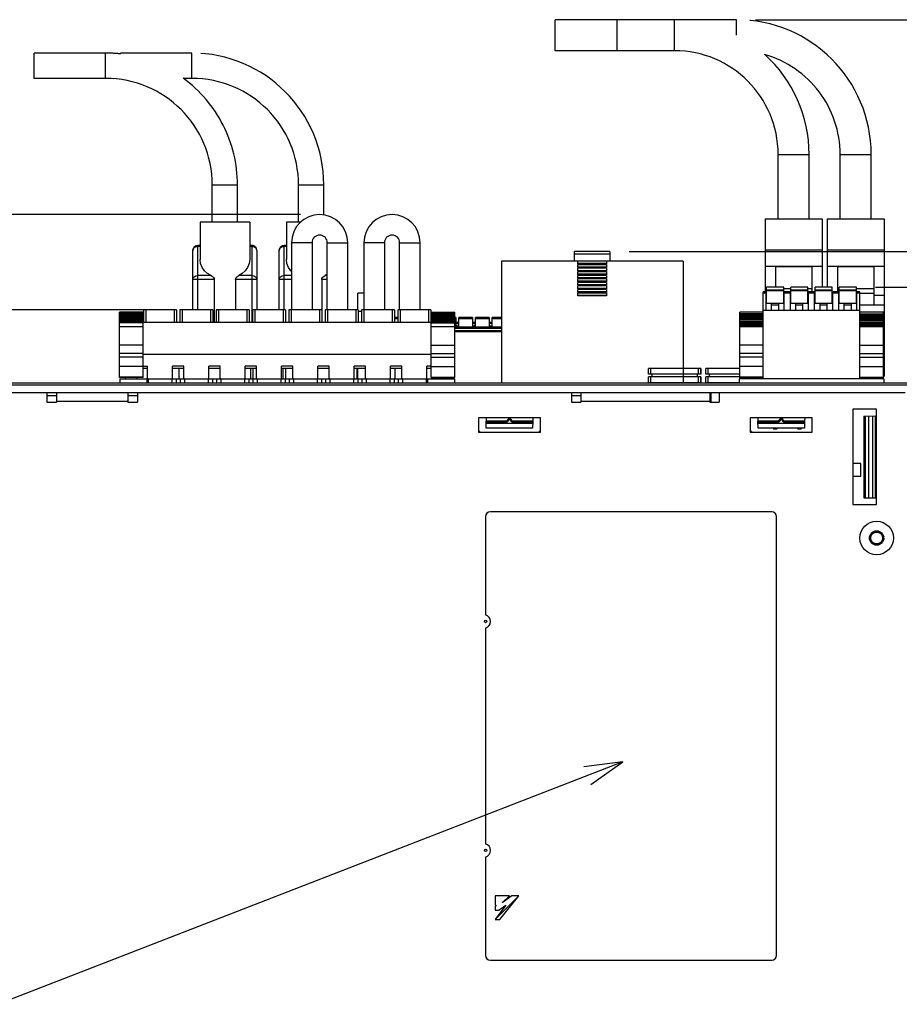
# Model space of a CAD drawing. Extents: x 0 to 1680, y 0 to 1188.
# Tile 7 of 53: x 377 to 562, y 823 to 1029. Entities that reach past the tile are written whole.
import ezdxf

# ---------------------------------------------------------------- set-up
doc = ezdxf.new("R2010")
doc.units = 0
doc.header["$LTSCALE"] = 92.4
doc.linetypes.add('HIDDEN', pattern=[0.2, 0.1, -0.1])
doc.linetypes.add('PHANTOM', pattern=[0.8, 0.45, -0.05, 0.1, -0.05, 0.1, -0.05])
doc.layers.get('0').update_dxf_attribs({"linetype": 'CONTINUOUS'})
for name, color, linetype in [('02___PRT_ALL_AXES', 7, 'CONTINUOUS'), ('03___PRT_ALL_CURVES', 7, 'CONTINUOUS'), ('ALL_AXIS', 7, 'CONTINUOUS'), ('ALL_CURVE', 7, 'CONTINUOUS'), ('ALL_DIM', 7, 'CONTINUOUS'), ('ALL_FEATURES', 7, 'CONTINUOUS'), ('ALL_NOTE', 7, 'CONTINUOUS'), ('DEFAULT_2', 8, 'HIDDEN')]:
    doc.layers.add(name, color=color, linetype=linetype)
doc.dimstyles.get("Standard").update_dxf_attribs({"dimtxt": 2.5, "dimasz": 2.5, "dimexe": 1.25, "dimexo": 0.625, "dimtad": 1, "dimcen": 2.5, "dimazin": 3, "dimtfac": 1, "dimtmove": 0, "dimatfit": 3})

# ---------------------------------------------------------------- blocks, each defined once
blk = doc.blocks.new('_OPEN')
at = {"color": 0, "linetype": 'BYBLOCK'}
for p, q in [((0, 0), (-1, 0.25)), ((-1, -0.25), (0, 0)), ((-1, 0), (0, 0))]:
    blk.add_line(p, q, dxfattribs=at)
blk = doc.blocks.new('*D6')
at = {"layer": 'ALL_DIM', "color": 2, "linetype": 'CONTINUOUS'}
for p, q in [((531.66, 1029.27), (715.69, 1029.27)), ((711.69, 1029.27), (711.69, 991.2)), ((711.69, 953.12), (711.69, 991.2)), ((569.02, 953.12), (715.69, 953.12))]:
    blk.add_line(p, q, dxfattribs=at)
at = {"layer": 'ALL_DIM', "color": 2, "linetype": 'CONTINUOUS', "xscale": 8, "yscale": 8, "zscale": 8}
for p, rotation in [((711.69, 1029.27), 90), ((711.69, 953.12), 270)]:
    blk.add_blockref('_OPEN', p, dxfattribs=dict(at, rotation=rotation))
blk = doc.blocks.new('*D7')
at = {"layer": 'ALL_DIM', "color": 2, "linetype": 'CONTINUOUS'}
for p, q in [((647.94, 973.2), (647.94, 993.2)), ((647.94, 993.2), (647.94, 963.16)), ((556.82, 973.2), (651.94, 973.2)), ((647.94, 915.84), (647.94, 963.16)), ((569.02, 953.12), (651.94, 953.12)), ((647.94, 953.12), (647.94, 915.84))]:
    blk.add_line(p, q, dxfattribs=at)
at = {"layer": 'ALL_DIM', "color": 2, "linetype": 'CONTINUOUS', "xscale": 8, "yscale": 8, "zscale": 8}
for p, rotation in [((647.94, 973.2), 270), ((647.94, 953.12), 90)]:
    blk.add_blockref('_OPEN', p, dxfattribs=dict(at, rotation=rotation))
blk = doc.blocks.new('*D8')
at = {"layer": 'ALL_DIM', "color": 2, "linetype": 'CONTINUOUS'}
for p, q in [((678.24, 980.67), (678.24, 1000.67)), ((678.24, 1000.67), (678.24, 966.9)), ((505.13, 980.67), (682.24, 980.67)), ((678.24, 871.06), (678.24, 966.9)), ((569.02, 953.12), (682.24, 953.12)), ((678.24, 953.12), (678.24, 871.06))]:
    blk.add_line(p, q, dxfattribs=at)
at = {"layer": 'ALL_DIM', "color": 2, "linetype": 'CONTINUOUS', "xscale": 8, "yscale": 8, "zscale": 8}
for p, rotation in [((678.24, 980.67), 270), ((678.24, 953.12), 90)]:
    blk.add_blockref('_OPEN', p, dxfattribs=dict(at, rotation=rotation))
blk = doc.blocks.new('*D9')
at = {"layer": 'ALL_DIM', "color": 2, "linetype": 'CONTINUOUS'}
for p, q in [((284.43, 968.42), (284.43, 988.42)), ((284.43, 988.42), (284.43, 960.77)), ((407.43, 968.42), (280.43, 968.42)), ((284.43, 889.19), (284.43, 960.77)), ((332.88, 953.12), (280.43, 953.12)), ((284.43, 953.12), (284.43, 889.19))]:
    blk.add_line(p, q, dxfattribs=at)
at = {"layer": 'ALL_DIM', "color": 2, "linetype": 'CONTINUOUS', "xscale": 8, "yscale": 8, "zscale": 8}
for p, rotation in [((284.43, 968.42), 270), ((284.43, 953.12), 90)]:
    blk.add_blockref('_OPEN', p, dxfattribs=dict(at, rotation=rotation))
blk = doc.blocks.new('*D10')
at = {"layer": 'ALL_DIM', "color": 2, "linetype": 'CONTINUOUS'}
for p, q in [((249.3, 988.42), (249.3, 1008.42)), ((249.3, 1008.42), (249.3, 978.42)), ((436.26, 988.42), (245.3, 988.42)), ((249.3, 892.05), (249.3, 978.42)), ((399.81, 968.42), (245.3, 968.42)), ((249.3, 968.42), (249.3, 892.05))]:
    blk.add_line(p, q, dxfattribs=at)
at = {"layer": 'ALL_DIM', "color": 2, "linetype": 'CONTINUOUS', "xscale": 8, "yscale": 8, "zscale": 8}
for p, rotation in [((249.3, 988.42), 270), ((249.3, 968.42), 90)]:
    blk.add_blockref('_OPEN', p, dxfattribs=dict(at, rotation=rotation))

msp = doc.modelspace()

# ---------------------------------------------------------------- linework, layer by layer
at = {"color": 7, "linetype": 'CONTINUOUS'}
for p, q in [((533.878, 972.213), (533.238, 972.213)), ((533.238, 968.313), (533.238, 972.213)), ((533.878, 968.313), (533.878, 972.213)), ((537.578, 973.203), (533.978, 973.203)), ((533.978, 969.763), (533.978, 973.203)), ((537.578, 972.553), (533.978, 972.553)), ((537.578, 969.763), (537.578, 973.203)), ((538.958, 972.213), (537.678, 972.213)), ((537.678, 968.313), (537.678, 972.213)), ((538.958, 968.313), (538.958, 972.213)), ((542.658, 973.203), (539.058, 973.203)), ((539.058, 969.763), (539.058, 973.203)), ((542.658, 972.553), (539.058, 972.553)), ((542.658, 969.763), (542.658, 973.203)), ((544.038, 972.213), (542.758, 972.213)), ((542.758, 968.313), (542.758, 972.213)), ((544.038, 968.313), (544.038, 972.213)), ((547.738, 973.203), (544.138, 973.203)), ((544.138, 969.763), (544.138, 973.203)), ((547.738, 972.553), (544.138, 972.553)), ((547.738, 969.763), (547.738, 973.203)), ((549.118, 972.213), (547.838, 972.213)), ((547.838, 968.313), (547.838, 972.213)), ((549.118, 968.313), (549.118, 972.213)), ((552.818, 973.203), (549.218, 973.203)), ((549.218, 969.763), (549.218, 973.203)), ((552.818, 972.553), (549.218, 972.553)), ((552.818, 969.763), (552.818, 973.203)), ((553.558, 972.213), (552.918, 972.213)), ((552.918, 968.313), (552.918, 972.213)), ((553.558, 968.313), (553.558, 972.213)), ((410.248, 968.422), (403.308, 968.422)), ((403.308, 968.422), (403.308, 965.822)), ((410.248, 968.422), (410.248, 965.822)), ((417.868, 968.422), (410.928, 968.422)), ((410.928, 968.422), (410.928, 965.822)), ((417.868, 968.422), (417.868, 965.822)), ((425.488, 968.422), (418.548, 968.422)), ((418.548, 968.422), (418.548, 965.822)), ((425.488, 968.422), (425.488, 965.822)), ((433.108, 968.422), (426.168, 968.422)), ((426.168, 968.422), (426.168, 965.822)), ((433.108, 968.422), (433.108, 965.822)), ((440.728, 968.422), (433.788, 968.422)), ((433.788, 968.422), (433.788, 965.822)), ((440.728, 968.422), (440.728, 965.822)), ((448.348, 968.422), (441.408, 968.422)), ((441.408, 968.422), (441.408, 965.822)), ((448.348, 968.422), (448.348, 965.822)), ((455.968, 968.422), (449.028, 968.422)), ((449.028, 968.422), (449.028, 965.822)), ((455.968, 968.422), (455.968, 965.822)), ((463.588, 968.422), (456.648, 968.422)), ((456.648, 968.422), (456.648, 965.822)), ((463.588, 968.422), (463.588, 965.822)), ((553.558, 968.313), (533.238, 968.313)), ((537.678, 969.763), (533.878, 969.763)), ((535.028, 968.313), (535.028, 969.763)), ((536.528, 969.417), (535.028, 969.417)), ((536.528, 968.313), (536.528, 969.763)), ((542.758, 969.763), (538.958, 969.763)), ((540.108, 968.313), (540.108, 969.763)), ((541.608, 969.417), (540.108, 969.417)), ((541.608, 968.313), (541.608, 969.763)), ((547.838, 969.763), (544.038, 969.763)), ((545.188, 968.313), (545.188, 969.763)), ((546.688, 969.417), (545.188, 969.417)), ((546.688, 968.313), (546.688, 969.763)), ((552.918, 969.763), (549.118, 969.763)), ((550.268, 968.313), (550.268, 969.763)), ((551.768, 969.417), (550.268, 969.417)), ((551.768, 968.313), (551.768, 969.763)), ((463.618, 965.822), (403.278, 965.822)), ((404.178, 954.022), (404.178, 956.622)), ((411.798, 956.622), (409.378, 956.622)), ((409.378, 954.022), (409.378, 956.622)), ((411.798, 956.122), (409.378, 956.122)), ((410.778, 954.022), (410.778, 956.122)), ((411.798, 954.022), (411.798, 956.622)), ((419.418, 956.622), (416.998, 956.622)), ((416.998, 954.022), (416.998, 956.622)), ((419.418, 956.122), (416.998, 956.122)), ((419.418, 954.022), (419.418, 956.622)), ((427.038, 956.622), (424.618, 956.622)), ((424.618, 954.022), (424.618, 956.622)), ((427.038, 956.122), (424.618, 956.122)), ((427.038, 954.022), (427.038, 956.622)), ((434.658, 956.622), (432.238, 956.622)), ((432.238, 954.022), (432.238, 956.622)), ((434.658, 956.122), (432.238, 956.122)), ((434.658, 954.022), (434.658, 956.622)), ((442.278, 956.622), (439.858, 956.622)), ((439.858, 954.022), (439.858, 956.622)), ((442.278, 956.122), (439.858, 956.122)), ((442.278, 954.022), (442.278, 956.622)), ((449.898, 956.622), (447.478, 956.622)), ((447.478, 954.022), (447.478, 956.622)), ((449.898, 956.122), (447.478, 956.122)), ((449.898, 954.022), (449.898, 956.622)), ((457.518, 956.622), (455.098, 956.622)), ((455.098, 954.022), (455.098, 956.622)), ((457.518, 956.122), (455.098, 956.122)), ((456.118, 954.022), (456.118, 956.122)), ((457.518, 954.022), (457.518, 956.622)), ((462.718, 954.022), (462.718, 956.622)), ((398.378, 954.022), (404.178, 954.022)), ((398.378, 954.022), (398.378, 953.122)), ((399.528, 954.022), (399.528, 954.234)), ((402.028, 954.022), (402.028, 954.234)), ((404.028, 954.022), (404.028, 953.122)), ((404.27, 954.022), (404.178, 954.022)), ((404.27, 954.022), (409.286, 954.022)), ((404.27, 954.022), (404.27, 953.122)), ((409.378, 954.022), (409.286, 954.022)), ((409.286, 954.022), (409.286, 953.122)), ((409.378, 954.022), (411.798, 954.022)), ((410.188, 954.022), (410.188, 953.122)), ((410.988, 954.022), (410.988, 953.122)), ((411.89, 954.022), (411.798, 954.022)), ((411.89, 954.022), (416.906, 954.022)), ((411.89, 954.022), (411.89, 953.122)), ((416.998, 954.022), (416.906, 954.022)), ((416.906, 954.022), (416.906, 953.122)), ((416.998, 954.022), (419.418, 954.022)), ((417.808, 954.022), (417.808, 953.122)), ((418.608, 954.022), (418.608, 953.122)), ((419.51, 954.022), (419.418, 954.022)), ((419.51, 954.022), (424.526, 954.022)), ((419.51, 954.022), (419.51, 953.122)), ((424.618, 954.022), (424.526, 954.022)), ((424.526, 954.022), (424.526, 953.122)), ((424.618, 954.022), (427.038, 954.022)), ((425.428, 954.022), (425.428, 953.122)), ((426.228, 954.022), (426.228, 953.122)), ((427.13, 954.022), (427.038, 954.022)), ((427.13, 954.022), (432.146, 954.022)), ((427.13, 954.022), (427.13, 953.122)), ((432.238, 954.022), (432.146, 954.022)), ((432.146, 954.022), (432.146, 953.122)), ((432.238, 954.022), (434.658, 954.022)), ((433.048, 954.022), (433.048, 953.122)), ((433.848, 954.022), (433.848, 953.122)), ((434.75, 954.022), (434.658, 954.022)), ((434.75, 954.022), (439.766, 954.022)), ((434.75, 954.022), (434.75, 953.122)), ((439.858, 954.022), (439.766, 954.022)), ((439.766, 954.022), (439.766, 953.122)), ((439.858, 954.022), (442.278, 954.022)), ((440.668, 954.022), (440.668, 953.122)), ((441.468, 954.022), (441.468, 953.122)), ((442.37, 954.022), (442.278, 954.022)), ((442.37, 954.022), (447.386, 954.022)), ((442.37, 954.022), (442.37, 953.122)), ((447.478, 954.022), (447.386, 954.022)), ((447.386, 954.022), (447.386, 953.122)), ((447.478, 954.022), (449.898, 954.022)), ((448.288, 954.022), (448.288, 953.122)), ((449.088, 954.022), (449.088, 953.122)), ((449.99, 954.022), (449.898, 954.022)), ((449.99, 954.022), (455.006, 954.022)), ((449.99, 954.022), (449.99, 953.122)), ((455.098, 954.022), (455.006, 954.022)), ((455.006, 954.022), (455.006, 953.122)), ((455.098, 954.022), (457.518, 954.022)), ((455.908, 954.022), (455.908, 953.122)), ((456.708, 954.022), (456.708, 953.122)), ((457.61, 954.022), (457.518, 954.022)), ((457.61, 954.022), (462.626, 954.022)), ((457.61, 954.022), (457.61, 953.122)), ((462.718, 954.022), (462.626, 954.022)), ((462.626, 954.022), (462.626, 953.122)), ((462.718, 954.022), (468.518, 954.022)), ((462.868, 954.022), (462.868, 953.122)), ((464.868, 954.022), (464.868, 954.234)), ((467.368, 954.022), (467.368, 954.234)), ((468.518, 954.022), (468.518, 953.122)), ((533.238, 953.973), (528.238, 953.973)), ((528.238, 953.973), (528.238, 953.122)), ((529.538, 953.973), (529.538, 954.222)), ((532.038, 953.973), (532.038, 954.222)), ((553.558, 953.973), (533.238, 953.973)), ((558.558, 953.973), (553.558, 953.973)), ((554.758, 953.973), (554.758, 954.222)), ((557.258, 953.973), (557.258, 954.222)), ((558.558, 953.973), (558.558, 953.122)), ((535.434, 943.533), (536.122, 943.533)), ((540.514, 943.533), (541.202, 943.533)), ((553.758, 936.272), (552.058, 936.272)), ((553.758, 933.572), (553.758, 936.272)), ((552.058, 933.572), (553.758, 933.572))]:
    msp.add_line(p, q, dxfattribs=at)
at = {"color": 9, "linetype": 'CONTINUOUS'}
for p, q in [((537.578, 972.403), (533.978, 972.403)), ((542.658, 972.403), (539.058, 972.403)), ((547.738, 972.403), (544.138, 972.403)), ((552.818, 972.403), (549.218, 972.403)), ((533.878, 971.913), (533.238, 971.913)), ((538.958, 971.913), (537.678, 971.913)), ((544.038, 971.913), (542.758, 971.913)), ((549.118, 971.913), (547.838, 971.913)), ((553.558, 971.913), (552.918, 971.913)), ((403.808, 968.422), (403.808, 965.822)), ((409.748, 968.422), (409.748, 965.822)), ((411.428, 968.422), (411.428, 965.822)), ((417.368, 968.422), (417.368, 965.822)), ((419.048, 968.422), (419.048, 965.822)), ((424.988, 968.422), (424.988, 965.822)), ((426.668, 968.422), (426.668, 965.822)), ((432.608, 968.422), (432.608, 965.822)), ((434.288, 968.422), (434.288, 965.822)), ((440.228, 968.422), (440.228, 965.822)), ((441.908, 968.422), (441.908, 965.822)), ((447.848, 968.422), (447.848, 965.822)), ((449.528, 968.422), (449.528, 965.822)), ((455.468, 968.422), (455.468, 965.822)), ((457.148, 968.422), (457.148, 965.822)), ((463.088, 968.422), (463.088, 965.822))]:
    msp.add_line(p, q, dxfattribs=at)
at = {"color": 3, "linetype": 'CONTINUOUS'}
msp.add_circle((557.058, 920.622), 3.5, dxfattribs=at)
at = {"color": 7, "linetype": 'CONTINUOUS'}
for centre, start, end in [((535.778, 944.023), 225, 234.94652), ((535.778, 944.023), 305.05348, 315), ((540.858, 944.023), 225, 234.94652), ((540.858, 944.023), 305.05348, 315)]:
    msp.add_arc(centre, 0.599, start, end, dxfattribs=at)
at = {"layer": '02___PRT_ALL_AXES', "color": 7, "linetype": 'CONTINUOUS'}
for p, q in [((533.238, 953.973), (533.238, 968.313)), ((553.558, 953.973), (553.558, 968.313)), ((403.278, 967.949), (398.278, 967.949)), ((398.278, 954.234), (398.278, 967.949)), ((403.278, 967.388), (398.278, 967.388)), ((403.278, 967.114), (398.278, 967.114)), ((403.278, 966.828), (398.278, 966.828)), ((403.278, 966.546), (398.278, 966.546)), ((403.278, 966.263), (398.278, 966.263)), ((403.278, 965.981), (398.278, 965.981)), ((403.278, 954.234), (403.278, 967.949)), ((463.618, 967.949), (468.618, 967.949)), ((463.618, 954.234), (463.618, 967.949)), ((463.618, 967.388), (468.618, 967.388)), ((463.618, 967.114), (468.618, 967.114)), ((463.618, 966.828), (468.618, 966.828)), ((463.618, 966.546), (468.618, 966.546)), ((463.618, 966.263), (468.618, 966.263)), ((463.618, 965.981), (468.618, 965.981)), ((468.618, 954.234), (468.618, 967.949)), ((533.238, 967.937), (528.338, 967.937)), ((528.338, 954.222), (528.338, 967.937)), ((533.238, 967.377), (528.338, 967.377)), ((533.238, 967.103), (528.338, 967.103)), ((533.238, 966.816), (528.338, 966.816)), ((533.238, 966.534), (528.338, 966.534)), ((533.238, 966.252), (528.338, 966.252)), ((533.238, 965.969), (528.338, 965.969)), ((558.458, 967.937), (553.558, 967.937)), ((553.558, 967.377), (558.458, 967.377)), ((553.558, 967.103), (558.458, 967.103)), ((553.558, 966.816), (558.458, 966.816)), ((553.558, 966.534), (558.458, 966.534)), ((553.558, 966.252), (558.458, 966.252)), ((553.558, 965.969), (558.458, 965.969)), ((558.458, 954.222), (558.458, 967.937)), ((403.278, 965.699), (398.278, 965.699)), ((403.278, 964.877), (398.278, 964.877)), ((463.618, 965.699), (468.618, 965.699)), ((468.618, 964.877), (463.618, 964.877)), ((533.238, 965.687), (528.338, 965.687)), ((533.238, 965.405), (528.338, 965.405)), ((533.238, 965.118), (528.338, 965.118)), ((533.238, 964.866), (528.338, 964.866)), ((553.558, 965.687), (558.458, 965.687)), ((553.558, 965.405), (558.458, 965.405)), ((553.558, 965.118), (558.458, 965.118)), ((558.458, 964.866), (553.558, 964.866)), ((463.618, 959.122), (403.278, 959.122)), ((403.278, 956.622), (404.178, 956.622)), ((404.178, 956.122), (403.278, 956.122)), ((463.618, 956.622), (462.718, 956.622)), ((463.618, 956.122), (462.718, 956.122)), ((403.278, 954.234), (398.278, 954.234)), ((468.618, 954.234), (463.618, 954.234)), ((533.238, 954.222), (528.338, 954.222)), ((558.458, 954.222), (553.558, 954.222))]:
    msp.add_line(p, q, dxfattribs=at)
at = {"layer": '02___PRT_ALL_AXES', "color": 9, "linetype": 'CONTINUOUS'}
for p, q in [((403.278, 967.656), (398.278, 967.656)), ((463.618, 967.656), (468.618, 967.656)), ((533.238, 967.644), (528.338, 967.644)), ((553.558, 967.644), (558.458, 967.644)), ((403.278, 961.05), (398.278, 961.05)), ((463.618, 961.05), (468.618, 961.05)), ((533.238, 961.038), (528.338, 961.038)), ((553.558, 961.038), (558.458, 961.038)), ((403.278, 959.298), (398.278, 959.298)), ((403.278, 958.511), (398.278, 958.511)), ((463.618, 959.298), (468.618, 959.298)), ((463.618, 958.511), (468.618, 958.511)), ((533.238, 959.286), (528.338, 959.286)), ((533.238, 958.499), (528.338, 958.499)), ((553.558, 959.286), (558.458, 959.286)), ((553.558, 958.499), (558.458, 958.499)), ((403.278, 956.576), (398.278, 956.576)), ((463.618, 956.576), (468.618, 956.576)), ((533.238, 956.565), (528.338, 956.565)), ((553.558, 956.565), (558.458, 956.565)), ((403.278, 954.327), (398.278, 954.327)), ((403.278, 954.237), (398.278, 954.237)), ((463.618, 954.327), (468.618, 954.327)), ((463.618, 954.237), (468.618, 954.237)), ((533.238, 954.316), (528.338, 954.316)), ((533.238, 954.225), (528.338, 954.225)), ((553.558, 954.316), (558.458, 954.316)), ((553.558, 954.225), (558.458, 954.225))]:
    msp.add_line(p, q, dxfattribs=at)
at = {"layer": '03___PRT_ALL_CURVES', "color": 4, "linetype": 'CONTINUOUS'}
for centre in [(475.058, 903.122), (475.058, 855.122)]:
    msp.add_circle(centre, 0.25, dxfattribs=at)
at = {"layer": 'ALL_AXIS', "color": 8, "linetype": 'PHANTOM'}
for p, q in [((425.588, 986.822), (415.188, 986.822)), ((415.188, 986.822), (415.188, 978.978)), ((425.588, 986.822), (425.588, 978.978)), ((436.236, 986.822), (433.288, 986.822)), ((433.288, 986.822), (433.288, 978.978))]:
    msp.add_line(p, q, dxfattribs=at)
at = {"layer": 'ALL_AXIS', "color": 7, "linetype": 'CONTINUOUS'}
for p, q in [((520.223, 956.172), (509.223, 956.172)), ((520.223, 956.172), (520.223, 954.972)), ((528.338, 956.172), (521.223, 956.172)), ((520.223, 954.372), (520.223, 953.172)), ((532.223, 954.222), (532.223, 953.973)), ((520.223, 953.172), (509.223, 953.172)), ((528.238, 953.172), (521.223, 953.172)), ((383.058, 950.522), (385.058, 950.522)), ((400.058, 950.522), (402.058, 950.522)), ((493.058, 950.522), (495.058, 950.522)), ((522.058, 950.522), (522.268, 950.522)), ((475.058, 925.122), (475.058, 904.537)), ((475.058, 901.708), (475.058, 856.537)), ((475.058, 853.708), (475.058, 833.122))]:
    msp.add_line(p, q, dxfattribs=at)
msp.add_circle((557.058, 920.622), 3.5, dxfattribs=at)
for centre in [(474.558, 903.122), (474.558, 855.122)]:
    msp.add_arc(centre, 1.5, 289.47122, 70.52878, dxfattribs=at)
at = {"layer": 'ALL_CURVE', "color": 40, "linetype": 'CONTINUOUS'}
for p, q in [((480.058, 845.622), (477.058, 845.622)), ((477.058, 845.622), (477.058, 843.622)), ((478.058, 840.622), (482.058, 845.622)), ((478.558, 844.122), (480.058, 845.622)), ((480.558, 845.622), (478.558, 844.122)), ((482.058, 845.622), (480.558, 845.622)), ((477.058, 843.622), (477.308, 843.622)), ((479.308, 843.622), (477.058, 840.622)), ((477.308, 843.622), (477.058, 843.372)), ((477.058, 843.372), (477.058, 842.622)), ((477.058, 842.622), (477.808, 842.622)), ((477.808, 842.622), (479.308, 843.622)), ((477.058, 840.622), (478.058, 840.622))]:
    msp.add_line(p, q, dxfattribs=at)
at = {"layer": 'ALL_CURVE', "color": 2, "linetype": 'CONTINUOUS'}
msp.add_line((477.058, 840.622), (482.058, 845.622), dxfattribs=at)
at = {"layer": 'ALL_FEATURES', "color": 8, "linetype": 'PHANTOM'}
for p, q in [((527.658, 1029.272), (489.658, 1029.272)), ((489.658, 1022.772), (489.658, 1029.272)), ((502.658, 1022.772), (502.658, 1029.272)), ((395.388, 1022.272), (380.388, 1022.272)), ((380.388, 1016.972), (380.388, 1022.272)), ((413.488, 1022.272), (398.488, 1022.272)), ((398.488, 1022.085), (398.488, 1022.272)), ((514.658, 1022.772), (489.658, 1022.772)), ((395.388, 1016.972), (380.388, 1016.972)), ((413.488, 1016.972), (411.612, 1016.972)), ((536.408, 987.522), (536.408, 1001.022)), ((542.908, 987.522), (542.908, 1001.022)), ((549.408, 987.522), (549.408, 1001.022)), ((555.908, 987.522), (555.908, 1001.022)), ((417.738, 986.822), (417.738, 994.622)), ((423.038, 986.822), (423.038, 994.622)), ((435.838, 986.822), (435.838, 994.622)), ((441.138, 988.353), (441.138, 994.622)), ((533.658, 987.522), (545.658, 987.522)), ((533.658, 987.522), (533.658, 972.213)), ((545.658, 987.522), (545.658, 973.203)), ((546.658, 987.522), (558.658, 987.522)), ((546.658, 987.522), (546.658, 973.203)), ((558.658, 987.522), (558.658, 954.522)), ((413.688, 968.422), (413.688, 980.911)), ((413.791, 981.354), (413.816, 981.403)), ((415.188, 981.961), (414.712, 981.961)), ((426.063, 981.961), (425.588, 981.961)), ((426.961, 981.401), (426.886, 981.53)), ((426.985, 981.354), (426.96, 981.403)), ((427.088, 980.911), (427.088, 968.422)), ((431.788, 968.422), (431.788, 980.911)), ((431.891, 981.354), (431.916, 981.403)), ((433.288, 981.961), (432.812, 981.961)), ((501.128, 980.672), (493.708, 980.672)), ((493.708, 978.672), (493.708, 980.672)), ((501.128, 980.672), (501.128, 978.672)), ((533.658, 981.022), (545.658, 981.022)), ((546.658, 981.022), (558.658, 981.022)), ((516.468, 978.672), (478.368, 978.672)), ((478.368, 978.672), (478.368, 953.122)), ((500.418, 978.632), (494.418, 978.632)), ((494.418, 978.032), (494.418, 978.632)), ((500.418, 978.632), (500.418, 978.032)), ((516.468, 978.672), (516.468, 953.122)), ((500.418, 978.132), (494.418, 978.132)), ((500.418, 978.032), (494.418, 978.032)), ((500.418, 977.892), (494.418, 977.892)), ((494.418, 977.292), (494.418, 977.892)), ((500.418, 977.392), (494.418, 977.392)), ((500.418, 977.292), (494.418, 977.292)), ((500.418, 977.152), (494.418, 977.152)), ((494.418, 976.552), (494.418, 977.152)), ((500.418, 976.652), (494.418, 976.652)), ((500.418, 976.552), (494.418, 976.552)), ((500.418, 976.412), (494.418, 976.412)), ((494.418, 975.812), (494.418, 976.412)), ((500.418, 977.892), (500.418, 977.292)), ((500.418, 977.152), (500.418, 976.552)), ((500.418, 976.412), (500.418, 975.812)), ((533.658, 977.622), (545.658, 977.622)), ((535.858, 977.522), (543.458, 977.522)), ((535.858, 977.522), (535.858, 973.203)), ((543.458, 977.522), (543.458, 972.213)), ((546.658, 977.622), (558.658, 977.622)), ((548.858, 977.522), (556.458, 977.522)), ((548.858, 977.522), (548.858, 972.213)), ((556.458, 977.522), (556.458, 969.522)), ((418.163, 974.833), (418.163, 965.822)), ((422.613, 974.833), (422.613, 968.422)), ((440.713, 974.833), (440.713, 968.422)), ((441.858, 975.917), (441.391, 975.623)), ((500.418, 975.912), (494.418, 975.912)), ((500.418, 975.812), (494.418, 975.812)), ((500.418, 975.672), (494.418, 975.672)), ((494.418, 975.072), (494.418, 975.672)), ((500.418, 975.172), (494.418, 975.172)), ((500.418, 975.072), (494.418, 975.072)), ((500.418, 974.932), (494.418, 974.932)), ((494.418, 974.332), (494.418, 974.932)), ((500.418, 974.432), (494.418, 974.432)), ((500.418, 974.332), (494.418, 974.332)), ((500.418, 975.672), (500.418, 975.072)), ((500.418, 974.932), (500.418, 974.332)), ((500.418, 974.192), (494.418, 974.192)), ((494.418, 973.592), (494.418, 974.192)), ((500.418, 973.692), (494.418, 973.692)), ((500.418, 973.592), (494.418, 973.592)), ((500.418, 973.452), (494.418, 973.452)), ((494.418, 972.852), (494.418, 973.452)), ((500.418, 972.952), (494.418, 972.952)), ((500.418, 972.852), (494.418, 972.852)), ((500.418, 972.712), (494.418, 972.712)), ((494.418, 972.112), (494.418, 972.712)), ((500.418, 972.212), (494.418, 972.212)), ((500.418, 974.192), (500.418, 973.592)), ((500.418, 973.452), (500.418, 972.852)), ((500.418, 972.712), (500.418, 972.112)), ((537.578, 972.937), (539.058, 972.937)), ((542.658, 972.937), (543.458, 972.937)), ((548.858, 972.937), (549.218, 972.937)), ((552.818, 972.937), (556.458, 972.937)), ((449.538, 971.922), (448.248, 971.922)), ((448.248, 968.422), (448.248, 971.922)), ((500.418, 972.112), (494.418, 972.112)), ((500.418, 971.972), (494.418, 971.972)), ((494.418, 971.372), (494.418, 971.972)), ((500.418, 971.472), (494.418, 971.472)), ((500.418, 971.372), (494.418, 971.372)), ((500.418, 971.972), (500.418, 971.372)), ((533.878, 971.522), (533.978, 971.522)), ((537.578, 971.937), (537.678, 971.937)), ((538.958, 971.937), (539.058, 971.937)), ((542.658, 971.937), (542.758, 971.937)), ((544.038, 971.522), (544.138, 971.522)), ((547.738, 971.522), (547.838, 971.522)), ((549.118, 971.937), (549.218, 971.937)), ((552.818, 971.937), (552.918, 971.937)), ((553.558, 971.937), (556.458, 971.937)), ((556.458, 971.522), (558.658, 971.522)), ((553.558, 969.522), (558.658, 969.522)), ((456.648, 966.822), (455.968, 966.822)), ((463.618, 966.822), (463.588, 966.822)), ((468.783, 966.822), (468.618, 966.822)), ((468.783, 966.822), (468.783, 964.822)), ((472.283, 966.822), (469.433, 966.822)), ((469.433, 964.822), (469.433, 966.822)), ((472.283, 966.822), (472.283, 964.822)), ((475.783, 966.822), (472.933, 966.822)), ((472.933, 964.822), (472.933, 966.822)), ((475.783, 966.822), (475.783, 964.822)), ((478.368, 966.822), (476.433, 966.822)), ((476.433, 964.822), (476.433, 966.822)), ((478.368, 964.822), (468.618, 964.822)), ((469.333, 965.822), (468.883, 965.822)), ((468.883, 964.822), (468.883, 965.822)), ((469.333, 965.822), (469.333, 964.822)), ((472.833, 965.822), (472.383, 965.822)), ((472.383, 964.822), (472.383, 965.822)), ((472.833, 965.822), (472.833, 964.822)), ((476.333, 965.822), (475.883, 965.822)), ((475.883, 964.822), (475.883, 965.822)), ((476.333, 965.822), (476.333, 964.822)), ((478.368, 963.822), (468.618, 963.822)), ((426.238, 956.122), (426.238, 954.022)), ((432.638, 954.022), (432.638, 956.122)), ((448.138, 954.022), (448.138, 956.122)), ((448.248, 954.022), (448.248, 956.122)), ((554.658, 953.973), (554.658, 954.222)), ((558.458, 954.522), (558.658, 954.522))]:
    msp.add_line(p, q, dxfattribs=at)
at = {"layer": 'ALL_FEATURES', "color": 9, "linetype": 'PHANTOM'}
for p, q in [((514.658, 1022.772), (514.658, 1029.272)), ((527.658, 1026.042), (527.658, 1029.272)), ((395.388, 1016.972), (395.388, 1022.272)), ((413.488, 1016.972), (413.488, 1022.272)), ((536.408, 1001.022), (542.908, 1001.022)), ((549.408, 1001.022), (555.908, 1001.022)), ((417.738, 994.622), (423.038, 994.622)), ((435.838, 994.622), (441.138, 994.622)), ((413.764, 981.214), (413.688, 980.911)), ((413.982, 981.471), (413.764, 981.214)), ((413.791, 981.354), (413.847, 981.445)), ((414.688, 981.701), (414.712, 981.75)), ((414.688, 968.422), (414.688, 981.701)), ((414.712, 981.961), (414.712, 981.75)), ((415.188, 981.75), (414.712, 981.75)), ((426.063, 981.75), (425.588, 981.75)), ((426.063, 981.75), (426.063, 981.961)), ((426.088, 981.701), (426.063, 981.75)), ((426.088, 965.822), (426.088, 981.701)), ((427.012, 981.213), (426.795, 981.469)), ((426.933, 981.439), (426.985, 981.354)), ((427.088, 980.911), (427.012, 981.213)), ((431.864, 981.214), (431.788, 980.911)), ((432.082, 981.471), (431.864, 981.214)), ((431.891, 981.354), (431.947, 981.445)), ((432.788, 981.701), (432.812, 981.75)), ((432.788, 968.422), (432.788, 981.701)), ((432.812, 981.961), (432.812, 981.75)), ((433.288, 981.75), (432.812, 981.75)), ((493.708, 980.172), (501.128, 980.172)), ((418.163, 974.833), (413.688, 974.833)), ((417.484, 975.623), (414.688, 975.623)), ((427.088, 974.833), (422.613, 974.833)), ((426.088, 975.623), (423.291, 975.623)), ((434.358, 974.833), (431.788, 974.833)), ((434.358, 975.623), (432.788, 975.623)), ((441.858, 974.833), (440.713, 974.833)), ((441.858, 975.623), (441.391, 975.623)), ((448.348, 968.172), (449.028, 968.172)), ((455.968, 966.622), (456.648, 966.622)), ((463.588, 966.622), (463.618, 966.622)), ((468.618, 966.622), (468.783, 966.622)), ((469.433, 966.622), (472.283, 966.622)), ((472.933, 966.622), (475.783, 966.622)), ((476.433, 966.622), (478.368, 966.622)), ((468.618, 964.622), (478.368, 964.622)), ((478.368, 964.022), (468.618, 964.022)), ((468.883, 965.622), (469.333, 965.622)), ((469.333, 965.022), (468.883, 965.022)), ((472.383, 965.622), (472.833, 965.622)), ((472.833, 965.022), (472.383, 965.022)), ((475.883, 965.622), (476.333, 965.622)), ((476.333, 965.022), (475.883, 965.022)), ((425.738, 956.122), (425.738, 954.022)), ((433.138, 954.022), (433.138, 956.122)), ((448.248, 954.986), (448.138, 954.986))]:
    msp.add_line(p, q, dxfattribs=at)
at = {"layer": 'ALL_FEATURES', "color": 9, "linetype": 'CONTINUOUS'}
for p, q in [((438.658, 982.522), (434.358, 982.522)), ((441.858, 982.522), (446.158, 982.522)), ((453.838, 982.522), (449.538, 982.522)), ((457.038, 982.522), (461.338, 982.522)), ((509.723, 954.972), (509.723, 956.172)), ((519.723, 954.972), (519.723, 956.172)), ((521.723, 954.972), (521.723, 956.172)), ((509.723, 953.172), (509.723, 954.372)), ((519.723, 953.172), (519.723, 954.372)), ((521.723, 953.172), (521.723, 954.372)), ((565.031, 952.631), (337.369, 952.631)), ((385.058, 949.322), (400.058, 949.322)), ((495.058, 949.322), (522.058, 949.322)), ((554.681, 946.197), (554.681, 929.048)), ((555.362, 946.209), (555.362, 929.036)), ((556.201, 946.223), (556.201, 929.021)), ((479.396, 945.111), (475.163, 945.111)), ((479.396, 944.911), (475.166, 944.911)), ((479.396, 944.911), (479.396, 945.111)), ((479.579, 945.265), (479.588, 945.256)), ((479.78, 945.201), (479.588, 945.256)), ((480.335, 945.201), (480.528, 945.256)), ((480.528, 945.256), (480.537, 945.265)), ((480.72, 945.111), (480.729, 945.122)), ((484.953, 945.111), (480.72, 945.111)), ((480.72, 944.911), (480.72, 945.111)), ((484.949, 944.911), (480.72, 944.911)), ((536.396, 945.111), (532.163, 945.111)), ((536.396, 944.911), (532.166, 944.911)), ((536.387, 945.122), (536.396, 945.111)), ((536.396, 944.911), (536.396, 945.111)), ((536.579, 945.265), (536.588, 945.256)), ((536.78, 945.201), (536.588, 945.256)), ((537.335, 945.201), (537.528, 945.256)), ((537.528, 945.256), (537.537, 945.265)), ((537.72, 945.111), (537.729, 945.122)), ((541.953, 945.111), (537.72, 945.111)), ((537.72, 944.911), (537.72, 945.111)), ((541.949, 944.911), (537.72, 944.911))]:
    msp.add_line(p, q, dxfattribs=at)
at = {"layer": 'ALL_FEATURES', "color": 7, "linetype": 'CONTINUOUS'}
for p, q in [((434.358, 982.522), (434.358, 968.422)), ((438.658, 982.522), (438.658, 968.422)), ((441.858, 968.422), (441.858, 982.522)), ((446.158, 968.422), (446.158, 982.522)), ((449.538, 982.522), (449.538, 968.422)), ((453.838, 982.522), (453.838, 968.422)), ((457.038, 968.422), (457.038, 982.522)), ((461.338, 968.422), (461.338, 982.522)), ((509.223, 954.972), (509.223, 956.172)), ((520.223, 954.972), (520.223, 956.172)), ((521.223, 954.972), (521.223, 956.172)), ((520.223, 954.972), (509.223, 954.972)), ((520.223, 954.372), (509.223, 954.372)), ((509.223, 953.172), (509.223, 954.372)), ((509.973, 954.372), (509.973, 954.972)), ((519.473, 954.372), (519.473, 954.972)), ((520.223, 953.172), (520.223, 954.372)), ((528.338, 954.972), (521.223, 954.972)), ((528.338, 954.372), (521.223, 954.372)), ((521.223, 953.172), (521.223, 954.372)), ((521.973, 954.372), (521.973, 954.972)), ((532.223, 953.973), (532.223, 954.222)), ((335.393, 953.122), (565.023, 953.122)), ((383.058, 951.122), (402.058, 951.122)), ((493.058, 951.122), (524.058, 951.122)), ((522.258, 951.122), (522.293, 949.126)), ((475.15, 945.822), (475.163, 945.122)), ((484.965, 945.822), (484.953, 945.122)), ((532.15, 945.822), (532.163, 945.122)), ((541.965, 945.822), (541.953, 945.122)), ((554.358, 946.191), (556.826, 946.234)), ((554.358, 946.191), (554.358, 929.053)), ((556.826, 929.01), (556.826, 946.234)), ((556.858, 946.235), (557.058, 946.238)), ((475.163, 945.122), (479.387, 945.122)), ((475.189, 943.622), (475.163, 945.111)), ((484.944, 944.622), (475.171, 944.622)), ((484.927, 943.622), (475.189, 943.622)), ((480.729, 945.122), (484.953, 945.122)), ((484.953, 945.111), (484.927, 943.622)), ((532.163, 945.122), (536.387, 945.122)), ((532.189, 943.622), (532.163, 945.111)), ((541.944, 944.622), (532.171, 944.622)), ((541.927, 943.622), (532.189, 943.622)), ((537.729, 945.122), (541.953, 945.122)), ((541.953, 945.111), (541.927, 943.622)), ((554.358, 929.053), (556.826, 929.01)), ((557.058, 929.006), (556.858, 929.01)), ((535.058, 926.122), (476.058, 926.122)), ((536.058, 833.122), (536.058, 925.122)), ((476.058, 832.122), (535.058, 832.122))]:
    msp.add_line(p, q, dxfattribs=at)
at = {"layer": 'ALL_FEATURES', "color": 3, "linetype": 'CONTINUOUS'}
for p, q in [((352.026, 951.122), (383.058, 951.122)), ((383.058, 951.122), (383.058, 949.122)), ((385.058, 951.111), (385.058, 949.122)), ((400.058, 951.111), (400.058, 949.122)), ((402.058, 951.122), (493.058, 951.122)), ((402.058, 951.122), (402.058, 949.122)), ((493.058, 951.122), (493.058, 949.122)), ((495.058, 951.111), (495.058, 949.122)), ((522.058, 951.111), (522.058, 949.122)), ((524.058, 951.122), (563.058, 951.122)), ((524.058, 951.122), (524.058, 949.122)), ((383.058, 949.122), (385.058, 949.122)), ((400.058, 949.122), (402.058, 949.122)), ((493.058, 949.122), (495.058, 949.122)), ((522.058, 949.122), (524.058, 949.122)), ((557.058, 947.622), (552.058, 947.622)), ((552.058, 947.622), (552.058, 927.622)), ((557.058, 927.622), (557.058, 947.622)), ((486.558, 945.822), (473.558, 945.822)), ((473.558, 945.822), (473.558, 942.822)), ((486.558, 942.822), (486.558, 945.822)), ((543.558, 945.822), (530.558, 945.822)), ((530.558, 945.822), (530.558, 942.822)), ((543.558, 942.822), (543.558, 945.822)), ((473.558, 942.822), (486.558, 942.822)), ((530.558, 942.822), (543.558, 942.822)), ((552.058, 927.622), (557.058, 927.622))]:
    msp.add_line(p, q, dxfattribs=at)
at = {"layer": 'ALL_FEATURES', "color": 8, "linetype": 'PHANTOM'}
for points in [[(413.688, 980.911), (413.746, 981.248), (413.791, 981.354)], [(414.712, 981.961), (414.337, 981.888), (414.017, 981.68), (413.815, 981.403)], [(426.886, 981.53), (426.638, 981.779), (426.311, 981.93), (426.063, 981.961)], [(427.088, 980.911), (427.029, 981.248), (426.985, 981.353)], [(431.788, 980.911), (431.846, 981.248), (431.891, 981.354)], [(432.812, 981.961), (432.437, 981.888), (432.117, 981.68), (431.915, 981.403)], [(417.484, 975.623), (416.762, 976.079), (416.128, 976.658), (415.627, 977.35), (415.302, 978.134), (415.188, 978.978)], [(425.588, 978.978), (425.473, 978.134), (425.148, 977.351), (424.648, 976.658), (424.014, 976.079), (423.291, 975.623)], [(434.358, 976.54), (434.228, 976.658), (433.727, 977.35), (433.402, 978.134), (433.288, 978.978)], [(417.484, 975.623), (417.692, 975.498), (417.872, 975.358), (418.02, 975.202), (418.124, 975.024), (418.163, 974.833)], [(422.613, 974.833), (422.651, 975.024), (422.755, 975.202), (422.903, 975.358), (423.083, 975.498), (423.291, 975.623)], [(440.713, 974.833), (440.751, 975.024), (440.855, 975.202), (441.003, 975.358), (441.183, 975.498), (441.391, 975.623)]]:
    msp.add_lwpolyline(points, dxfattribs=at)
at = {"layer": 'ALL_FEATURES', "color": 9, "linetype": 'PHANTOM'}
for points in [[(414.086, 981.674), (413.871, 981.494), (413.815, 981.403)], [(413.847, 981.445), (414.062, 981.625), (414.356, 981.713), (414.688, 981.701)], [(414.688, 981.701), (414.309, 981.642), (413.982, 981.471)], [(414.712, 981.75), (414.38, 981.763), (414.086, 981.674)], [(426.96, 981.403), (426.907, 981.49), (426.694, 981.672), (426.4, 981.762), (426.063, 981.75)], [(426.088, 981.701), (426.424, 981.713), (426.719, 981.622), (426.933, 981.439)], [(426.795, 981.469), (426.471, 981.641), (426.088, 981.701)], [(432.186, 981.674), (431.971, 981.494), (431.915, 981.403)], [(431.947, 981.445), (432.162, 981.625), (432.456, 981.713), (432.788, 981.701)], [(432.788, 981.701), (432.409, 981.642), (432.082, 981.471)], [(432.812, 981.75), (432.48, 981.763), (432.186, 981.674)], [(413.688, 974.833), (413.763, 975.134), (413.98, 975.391), (414.305, 975.562), (414.688, 975.623)], [(426.088, 975.623), (426.471, 975.562), (426.795, 975.391), (427.012, 975.135), (427.088, 974.833)], [(431.788, 974.833), (431.863, 975.134), (432.08, 975.391), (432.405, 975.562), (432.788, 975.623)]]:
    msp.add_lwpolyline(points, dxfattribs=at)
at = {"layer": 'ALL_FEATURES', "color": 7, "linetype": 'CONTINUOUS'}
for points in [[(479.387, 945.122), (479.471, 945.141), (479.538, 945.191), (479.579, 945.265)], [(480.537, 945.265), (480.578, 945.191), (480.645, 945.141), (480.729, 945.122)], [(536.387, 945.122), (536.471, 945.141), (536.538, 945.191), (536.579, 945.265)], [(537.537, 945.265), (537.578, 945.191), (537.645, 945.141), (537.729, 945.122)]]:
    msp.add_lwpolyline(points, dxfattribs=at)
at = {"layer": 'ALL_FEATURES', "color": 9, "linetype": 'CONTINUOUS'}
for points in [[(479.588, 945.256), (479.569, 945.211), (479.543, 945.176), (479.514, 945.15), (479.482, 945.13), (479.443, 945.117), (479.396, 945.111)], [(479.78, 945.201), (479.742, 945.111), (479.691, 945.041), (479.633, 944.989), (479.567, 944.95), (479.49, 944.922), (479.396, 944.911)], [(480.72, 944.911), (480.613, 944.926), (480.503, 944.975), (480.404, 945.066), (480.335, 945.201)], [(480.72, 945.111), (480.666, 945.118), (480.611, 945.143), (480.562, 945.189), (480.528, 945.256)], [(536.588, 945.256), (536.569, 945.211), (536.543, 945.176), (536.514, 945.15), (536.482, 945.13), (536.443, 945.117), (536.396, 945.111)], [(536.78, 945.201), (536.742, 945.111), (536.691, 945.041), (536.633, 944.989), (536.567, 944.95), (536.49, 944.922), (536.396, 944.911)], [(537.72, 944.911), (537.613, 944.926), (537.503, 944.975), (537.404, 945.066), (537.335, 945.201)], [(537.72, 945.111), (537.666, 945.118), (537.611, 945.143), (537.562, 945.189), (537.528, 945.256)]]:
    msp.add_lwpolyline(points, dxfattribs=at)
at = {"layer": 'ALL_FEATURES', "color": 7, "linetype": 'CONTINUOUS'}
msp.add_circle((557.058, 920.622), 1.337, dxfattribs=at)
at = {"layer": 'ALL_FEATURES', "color": 8, "linetype": 'PHANTOM'}
for centre, radius, start, end in [((527.658, 1001.022), 28.25, 0, 90), ((395.388, 994.622), 27.65, 83.56058, 90), ((413.488, 994.622), 27.65, 0, 90), ((514.658, 1001.022), 21.75, 0, 90), ((527.658, 1001.022), 21.75, 0, 74.24789), ((514.658, 1001.022), 28.25, 0, 47.90126), ((395.388, 994.622), 22.35, 0, 90), ((395.388, 994.622), 27.65, 0, 54.02129), ((413.488, 994.622), 22.35, 0, 90)]:
    msp.add_arc(centre, radius, start, end, dxfattribs=at)
at = {"layer": 'ALL_FEATURES', "color": 7, "linetype": 'CONTINUOUS'}
for centre, radius, start, end in [((440.258, 982.522), 5.9, 0.00004, 180.00004), ((455.438, 982.522), 5.9, 0, 180), ((440.258, 982.522), 1.6, 0.00004, 180.00004), ((455.438, 982.522), 1.6, 0, 180), ((480.058, 945.122), 0.5, 16.59971, 163.40033), ((537.058, 945.122), 0.5, 16.59971, 163.40031), ((474.058, 943.322), 0.5, 180, 270), ((486.058, 943.322), 0.5, 270, 360), ((531.058, 943.322), 0.5, 180, 270), ((476.058, 925.122), 1, 90, 180), ((535.058, 925.122), 1, 0, 90), ((476.058, 833.122), 1, 180, 270), ((535.058, 833.122), 1, 270, 360)]:
    msp.add_arc(centre, radius, start, end, dxfattribs=at)
at = {"layer": 'ALL_FEATURES', "color": 9, "linetype": 'CONTINUOUS'}
for centre, radius in [((480.058, 945.122), 0.489), ((480.058, 945.122), 0.289), ((537.058, 945.122), 0.489), ((537.058, 945.122), 0.289)]:
    msp.add_arc(centre, radius, 15.89348, 164.10652, dxfattribs=at)
at = {"layer": 'ALL_NOTE', "color": 2, "linetype": 'CONTINUOUS'}
msp.add_line((503.858, 873.672), (297.043, 793.553), dxfattribs=at)
msp.add_lwpolyline([(497.121, 868.918), (503.858, 873.672), (495.676, 872.647)], dxfattribs=at)
at = {"layer": 'DEFAULT_2', "color": 8, "linetype": 'HIDDEN'}
for centre, radius in [((557.058, 920.622), 1.5), ((557.058, 920.623), 1.23)]:
    msp.add_circle(centre, radius, dxfattribs=at)

# ---------------------------------------------------------------- dimensions: what is measured, and where the dimension line sits
at = {"layer": 'ALL_DIM', "color": 2, "linetype": 'CONTINUOUS'}
for base, p1, p2, angle, picture, middle in [((711.688, 953.122), (530.658, 1029.272), (568.023, 953.122), 270, '*D6', (711.688, 967.117)), ((249.299, 968.422), (437.258, 988.422), (400.808, 968.422), 270, '*D10', (249.299, 892.054)), ((678.24, 980.672), (568.023, 953.122), (504.128, 980.672), 90, '*D8', (678.24, 871.064)), ((647.944, 973.203), (568.023, 953.122), (555.818, 973.203), 90, '*D7', (647.944, 915.839)), ((284.433, 968.422), (333.881, 953.122), (408.428, 968.422), 90, '*D9', (284.433, 889.191))]:
    dim = msp.add_linear_dim(base=base, p1=p1, p2=p2, angle=angle, dimstyle='Standard', dxfattribs=at)
    dim.commit()
    dim.dimension.update_dxf_attribs({"geometry": picture, "text_midpoint": middle, "dimtype": 128})

doc.saveas('drawing.dxf')
